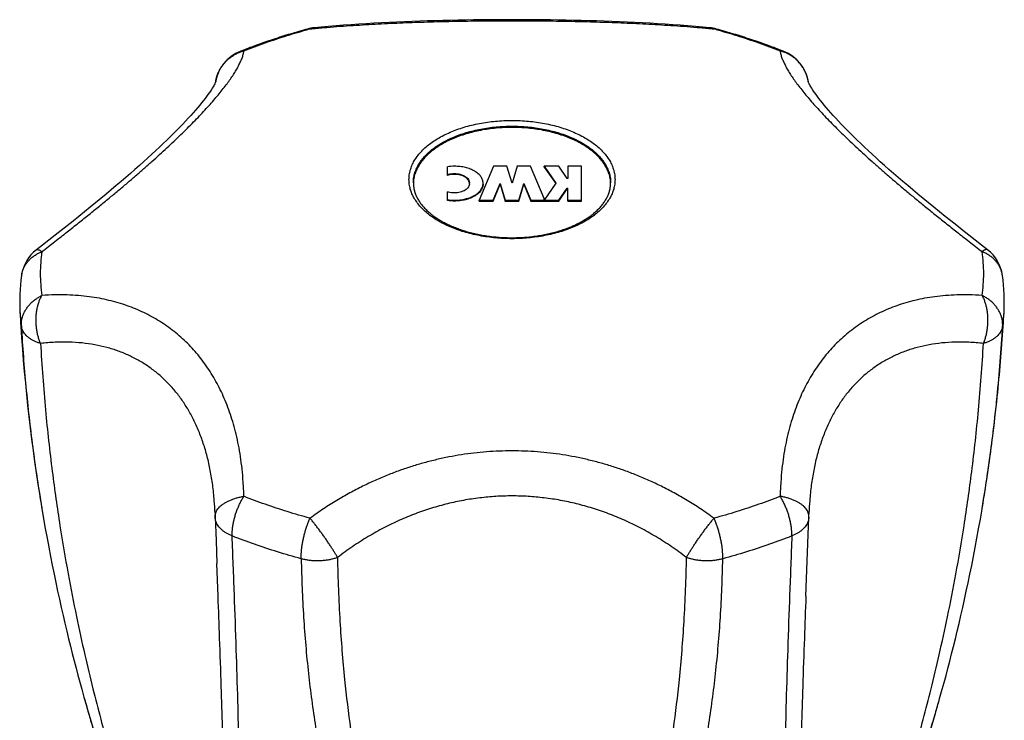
# Model space of a CAD drawing. Header units: millimetres. Extents: x 95 to 1084, y -153 to 904.
# Tile 24 of 27: x 293 to 343, y 573 to 609. Entities that reach past the tile are written whole.
import ezdxf

# ---------------------------------------------------------------- set-up
doc = ezdxf.new("R2010")
doc.units = ezdxf.units.MM
doc.header["$LTSCALE"] = 30.734
doc.layers.get('0').update_dxf_attribs({"linetype": 'CONTINUOUS'})

msp = doc.modelspace()

# ---------------------------------------------------------------- linework, layer by layer
at = {"color": 7, "linetype": 'CONTINUOUS'}
for p, q in [((333.429, 605.505), (333.429, 605.505)), ((317.451, 601.334), (316.735, 599.613)), ((318.137, 601.334), (317.451, 601.334)), ((318.394, 600.473), (318.137, 601.334)), ((318.651, 601.334), (318.394, 600.473)), ((319.337, 601.334), (318.651, 601.334)), ((320.017, 599.699), (319.337, 601.334)), ((320.761, 601.334), (320.022, 601.334)), ((320.022, 601.334), (320.622, 600.473)), ((320.022, 601.293), (320.022, 601.334)), ((321.189, 600.719), (320.761, 601.334)), ((321.908, 601.334), (321.222, 601.334)), ((321.222, 601.334), (321.222, 600.719)), ((321.908, 599.572), (321.908, 601.334)), ((315.13, 600.873), (315.13, 601.31)), ((320.022, 601.293), (320.608, 600.453)), ((317.44, 599.613), (317.796, 600.468)), ((317.44, 599.572), (317.796, 600.427)), ((317.796, 600.468), (318.051, 599.613)), ((317.796, 600.427), (317.796, 600.468)), ((317.796, 600.427), (318.051, 599.572)), ((318.737, 599.613), (318.992, 600.468)), ((318.737, 599.572), (318.992, 600.427)), ((318.992, 600.468), (319.348, 599.613)), ((318.992, 600.427), (318.992, 600.468)), ((318.992, 600.427), (319.348, 599.572)), ((320.622, 600.473), (320.022, 599.613)), ((321.222, 600.719), (321.189, 600.719)), ((315.13, 599.596), (315.13, 600.033)), ((320.761, 599.613), (321.189, 600.228)), ((320.761, 599.572), (321.189, 600.187)), ((321.189, 600.228), (321.222, 600.228)), ((321.189, 600.187), (321.189, 600.228)), ((321.189, 600.187), (321.222, 600.187)), ((321.222, 599.572), (321.222, 600.228)), ((316.735, 599.613), (317.44, 599.613)), ((316.735, 599.572), (316.735, 599.613)), ((316.735, 599.572), (317.44, 599.572)), ((317.44, 599.572), (317.44, 599.613)), ((318.051, 599.613), (318.737, 599.613)), ((318.051, 599.572), (318.051, 599.613)), ((318.051, 599.572), (318.737, 599.572)), ((318.737, 599.572), (318.737, 599.613)), ((319.348, 599.613), (320.017, 599.613)), ((319.348, 599.572), (319.348, 599.613)), ((319.348, 599.572), (320.017, 599.572)), ((320.017, 599.572), (320.017, 599.699)), ((320.022, 599.613), (320.761, 599.613)), ((320.022, 599.572), (320.022, 599.613)), ((320.022, 599.572), (320.761, 599.572)), ((320.761, 599.572), (320.761, 599.613)), ((321.222, 599.613), (321.908, 599.613)), ((321.222, 599.572), (321.908, 599.572)), ((342.39, 585.044), (342.408, 585.16)), ((294.549, 584.105), (294.657, 583.468)), ((294.549, 584.105), (294.558, 584.048)), ((294.558, 584.048), (294.559, 584.044)), ((342.215, 583.958), (342.238, 584.097)), ((342.229, 584.045), (342.238, 584.097)), ((333.288, 579.552), (333.439, 583.554)), ((333.446, 583.774), (333.444, 583.725)), ((303.5, 579.551), (303.437, 581.211)), ((333.288, 579.553), (333.288, 579.55)), ((340.067, 574.37), (340.199, 574.843)), ((340.098, 574.48), (340.099, 574.482))]:
    msp.add_line(p, q, dxfattribs=at)
at = {"color": 9, "linetype": 'CONTINUOUS'}
for p, q in [((342.867, 588.599), (342.872, 588.637)), ((342.681, 587.078), (342.685, 587.107)), ((342.471, 585.578), (342.478, 585.622)), ((294.528, 584.23), (294.549, 584.105)), ((342.229, 584.045), (342.234, 584.074))]:
    msp.add_line(p, q, dxfattribs=at)
at = {"color": 7, "linetype": 'CONTINUOUS'}
for points in [[(328.417, 608.346), (328.065, 608.379), (327.686, 608.413), (327.305, 608.444), (326.924, 608.474), (326.542, 608.502), (326.159, 608.528), (325.775, 608.552), (325.39, 608.574), (325.005, 608.595), (324.619, 608.615), (324.233, 608.633), (323.846, 608.65), (323.459, 608.665), (323.071, 608.679), (322.682, 608.692), (322.294, 608.703), (321.905, 608.713), (321.515, 608.723), (321.125, 608.731), (320.736, 608.738), (320.345, 608.743), (319.955, 608.748), (319.565, 608.752), (319.174, 608.754), (318.783, 608.756), (318.393, 608.756), (318.002, 608.756), (317.612, 608.754), (317.221, 608.752), (316.831, 608.748), (316.44, 608.743), (316.05, 608.738), (315.66, 608.731), (315.27, 608.723), (314.881, 608.713), (314.492, 608.703), (314.103, 608.692), (313.715, 608.679), (313.327, 608.665), (312.939, 608.649), (312.553, 608.633), (312.166, 608.615), (311.78, 608.595), (311.395, 608.574), (311.011, 608.552), (310.627, 608.527), (310.244, 608.502), (309.862, 608.474), (309.48, 608.444), (309.1, 608.413), (308.72, 608.379), (308.371, 608.346)], [(303.381, 605.622), (303.381, 605.623), (303.381, 605.625), (303.38, 605.62), (303.376, 605.61), (303.369, 605.593), (303.358, 605.57), (303.344, 605.54), (303.326, 605.504), (303.303, 605.461), (303.276, 605.411), (303.242, 605.354), (303.203, 605.29), (303.158, 605.219), (303.107, 605.141), (303.049, 605.057), (302.986, 604.967), (302.915, 604.871), (302.838, 604.769), (302.755, 604.662), (302.665, 604.549), (302.568, 604.43), (302.465, 604.307), (302.355, 604.179), (302.238, 604.046), (302.115, 603.908), (301.985, 603.766), (301.848, 603.619), (301.706, 603.468), (301.557, 603.314), (301.401, 603.155), (301.24, 602.993), (301.072, 602.826), (300.898, 602.657), (300.718, 602.483), (300.532, 602.306), (300.339, 602.126), (300.141, 601.942), (299.936, 601.755), (299.725, 601.564), (299.509, 601.37), (299.286, 601.173), (299.057, 600.973), (298.822, 600.769), (298.581, 600.562), (298.335, 600.352), (298.082, 600.139), (297.824, 599.923), (297.559, 599.703), (297.289, 599.481), (297.013, 599.256), (296.732, 599.027), (296.444, 598.796), (296.151, 598.561), (295.852, 598.323), (295.547, 598.082), (295.236, 597.838), (294.92, 597.591), (294.598, 597.341), (294.297, 597.108)], [(342.491, 597.108), (342.188, 597.343), (341.866, 597.593), (341.55, 597.84), (341.239, 598.084), (340.934, 598.325), (340.635, 598.563), (340.342, 598.797), (340.054, 599.029), (339.772, 599.257), (339.496, 599.483), (339.226, 599.705), (338.962, 599.924), (338.704, 600.141), (338.451, 600.354), (338.204, 600.564), (337.964, 600.771), (337.729, 600.974), (337.5, 601.175), (337.278, 601.372), (337.061, 601.566), (336.851, 601.756), (336.646, 601.943), (336.448, 602.127), (336.255, 602.307), (336.069, 602.484), (335.889, 602.658), (335.715, 602.828), (335.547, 602.994), (335.385, 603.156), (335.23, 603.315), (335.081, 603.47), (334.938, 603.621), (334.802, 603.767), (334.672, 603.909), (334.549, 604.047), (334.432, 604.18), (334.322, 604.309), (334.219, 604.432), (334.122, 604.55), (334.032, 604.663), (333.949, 604.77), (333.872, 604.872), (333.802, 604.968), (333.738, 605.058), (333.68, 605.142), (333.629, 605.22), (333.584, 605.291), (333.545, 605.355), (333.512, 605.412), (333.484, 605.461), (333.461, 605.504), (333.443, 605.541), (333.429, 605.57), (333.419, 605.593), (333.412, 605.61), (333.408, 605.621), (333.408, 605.622)], [(340.199, 574.843), (340.295, 575.191), (340.39, 575.545), (340.485, 575.904), (340.58, 576.268), (340.674, 576.638), (340.769, 577.013), (340.863, 577.394), (340.956, 577.781), (341.05, 578.173), (341.143, 578.572), (341.235, 578.978), (341.327, 579.39), (341.419, 579.81), (341.51, 580.237), (341.601, 580.672), (341.691, 581.115), (341.78, 581.566), (341.869, 582.026), (341.957, 582.495), (342.044, 582.973), (342.13, 583.461), (342.215, 583.958)], [(294.657, 583.468), (294.742, 582.981), (294.829, 582.503), (294.917, 582.035), (295.006, 581.575), (295.095, 581.124), (295.185, 580.682), (295.276, 580.247), (295.367, 579.821), (295.458, 579.401), (295.55, 578.989), (295.643, 578.584), (295.735, 578.185), (295.829, 577.793), (295.922, 577.406), (296.016, 577.026), (296.11, 576.651), (296.205, 576.281), (296.3, 575.918), (296.394, 575.559), (296.49, 575.205), (296.585, 574.857), (296.698, 574.452)], [(303.342, 583.774), (303.344, 583.724), (303.347, 583.639), (303.348, 583.58)], [(303.349, 583.554), (303.393, 582.379), (303.437, 581.211)], [(333.44, 583.58), (333.441, 583.641), (333.444, 583.725)]]:
    msp.add_lwpolyline(points, dxfattribs=at)
for centre, radius, start, end in [((308.565, 606.356), 2, 95.5763, 105.2078), ((328.223, 606.356), 2, 74.7922, 84.4237), ((305.348, 605.29), 2, 111.6191, 171.0154), ((315.62, 579.369), 29.882, 111.2519, 111.6188), ((321.168, 579.369), 29.882, 68.3812, 68.7481), ((331.44, 605.29), 2, 8.9845, 68.3809), ((315.04, 600.432), 1.646, 177.7595, 178.9672), ((315.932, 600.474), 0.312, 352.508, 359.9638), ((321.748, 600.432), 1.646, 1.0329, 2.2405), ((295.519, 595.525), 2, 127.6497, 171.9424), ((341.269, 595.525), 2, 8.0576, 52.3503), ((303.014, 594.46), 9.571, 171.918, 183.254), ((333.76, 594.459), 9.585, 356.7543, 8.0737), ((385.313, 599.143), 92.002, 183.25641, 183.68931), ((251.476, 599.143), 92.002, 356.31067, 356.74359), ((384.973, 599.114), 91.662, 183.6849, 189.42411), ((251.594, 599.134), 91.883, 354.08001, 356.31122), ((251.805, 599.112), 91.671, 352.7589, 354.07998), ((251.916, 599.098), 91.56, 352.25942, 352.75884), ((252.059, 599.078), 91.415, 351.24218, 352.01399), ((251.974, 599.09), 91.501, 352.01391, 352.25939), ((252.196, 599.057), 91.276, 350.56645, 351.16891), ((305.348, 583.629), 2, 181.4103, 182.1555), ((331.44, 583.629), 2, 357.8446, 358.5897)]:
    msp.add_arc(centre, radius, start, end, dxfattribs=at)
at = {"color": 9, "linetype": 'CONTINUOUS'}
for centre, radius, start, end in [((308.106, 608.044), 0.25, 103.8193, 105.1868), ((317.117, 575.322), 34.164, 105.2073, 105.3952), ((319.671, 575.322), 34.164, 74.6049, 74.7927), ((328.682, 608.044), 0.25, 74.8142, 76.1802), ((305.331, 605.243), 2.007, 110.7312, 111.0098), ((305.34, 605.221), 2.031, 105.2889, 110.7214), ((331.448, 605.221), 2.031, 69.2786, 74.7111), ((331.457, 605.243), 2.007, 68.9902, 69.2689), ((305.272, 605.298), 1.924, 170.2609, 170.8642), ((331.516, 605.298), 1.924, 9.1358, 9.7291), ((302.408, 595.896), 7.921, 171.9293, 179.9844), ((334.398, 595.897), 7.903, 0.0066, 8.0797), ((302.39, 595.899), 7.903, 180.0066, 188.0797), ((334.38, 595.901), 7.921, 351.9293, 359.9844), ((301.734, 594.388), 8.289, 183.2617, 188.0708), ((335.054, 594.388), 8.289, 351.929, 356.7383), ((260.766, 597.914), 82.628, 354.26566, 356.74644), ((258.79, 598.11), 84.613, 353.5721, 354.26752), ((257.409, 598.267), 86.004, 352.5446, 353.54542), ((255.947, 598.458), 87.477, 351.56278, 352.52572), ((254.429, 598.685), 89.013, 350.55244, 351.53255), ((379.762, 597.793), 86.282, 195.69506, 195.99986), ((257.172, 597.751), 86.13, 343.97262, 344.24846)]:
    msp.add_arc(centre, radius, start, end, dxfattribs=at)
for points, knots in [([(308.156, 608.29), (308.385, 608.312), (308.84, 608.354), (309.514, 608.409), (310.173, 608.457), (310.819, 608.498), (311.454, 608.535), (312.082, 608.567), (312.705, 608.595), (313.326, 608.619), (313.948, 608.64), (314.572, 608.658), (315.2, 608.674), (315.831, 608.686), (316.467, 608.696), (317.107, 608.703), (317.75, 608.707), (318.394, 608.708), (319.038, 608.707), (319.681, 608.703), (320.321, 608.696), (320.957, 608.686), (321.588, 608.674), (322.216, 608.658), (322.84, 608.64), (323.462, 608.619), (324.083, 608.595), (324.706, 608.567), (325.334, 608.535), (325.969, 608.498), (326.615, 608.457), (327.274, 608.409), (327.948, 608.354), (328.403, 608.312), (328.632, 608.29)], [0, 0, 0, 0, 0.0338, 0.066772, 0.098968, 0.130487, 0.16147, 0.192071, 0.222439, 0.252736, 0.283062, 0.313498, 0.344109, 0.374919, 0.405952, 0.437178, 0.468548, 0.5, 0.531452, 0.562821, 0.594048, 0.625081, 0.655891, 0.686502, 0.716938, 0.747264, 0.77756, 0.807928, 0.83853, 0.869513, 0.901031, 0.933228, 0.9662, 1, 1, 1, 1]), ([(308.371, 608.346), (308.337, 608.342), (308.264, 608.33), (308.193, 608.306), (308.156, 608.29)], [0, 0, 0, 0, 0.452872, 1, 1, 1, 1]), ([(328.417, 608.346), (328.451, 608.342), (328.524, 608.33), (328.595, 608.306), (328.632, 608.29)], [0, 0, 0, 0, 0.452871, 1, 1, 1, 1]), ([(304.804, 607.18), (305.162, 607.322), (305.891, 607.594), (306.973, 607.952), (307.698, 608.164), (308.047, 608.26)], [0, 0, 0, 0, 0.337676, 0.682103, 1, 1, 1, 1]), ([(308.046, 608.287), (308.058, 608.289), (308.094, 608.296), (308.131, 608.294), (308.156, 608.29)], [0, 0, 0, 0, 0.323067, 1, 1, 1, 1]), ([(328.742, 608.287), (328.73, 608.289), (328.694, 608.296), (328.657, 608.294), (328.632, 608.29)], [0, 0, 0, 0, 0.32308, 1, 1, 1, 1]), ([(328.741, 608.26), (329.09, 608.164), (329.815, 607.952), (330.897, 607.594), (331.626, 607.322), (331.984, 607.18)], [0, 0, 0, 0, 0.317897, 0.662324, 1, 1, 1, 1]), ([(294.565, 597.008), (294.787, 597.179), (295.215, 597.511), (295.835, 597.996), (296.414, 598.454), (296.958, 598.89), (297.474, 599.307), (297.964, 599.709), (298.433, 600.098), (298.883, 600.478), (299.317, 600.848), (299.735, 601.211), (300.138, 601.568), (300.528, 601.918), (300.903, 602.263), (301.265, 602.601), (301.611, 602.932), (301.941, 603.256), (302.255, 603.571), (302.551, 603.878), (302.829, 604.174), (303.089, 604.461), (303.331, 604.738), (303.554, 605.004), (303.76, 605.26), (303.949, 605.507), (304.12, 605.745), (304.274, 605.974), (304.412, 606.195), (304.531, 606.407), (304.632, 606.612), (304.714, 606.808), (304.773, 606.996), (304.797, 607.12), (304.804, 607.18)], [0, 0, 0, 0, 0.057624, 0.111344, 0.16177, 0.209436, 0.254781, 0.298164, 0.33988, 0.380168, 0.419208, 0.457139, 0.49404, 0.529968, 0.564912, 0.598852, 0.631724, 0.663452, 0.693965, 0.723196, 0.751088, 0.777625, 0.802799, 0.82663, 0.849161, 0.870433, 0.890502, 0.909414, 0.927214, 0.943928, 0.959571, 0.97414, 0.987621, 1, 1, 1, 1]), ([(303.376, 605.623), (303.377, 605.631), (303.39, 605.704), (303.423, 605.841), (303.489, 606.03), (303.574, 606.21), (303.678, 606.382), (303.798, 606.542), (303.935, 606.689), (304.086, 606.821), (304.25, 606.938), (304.426, 607.038), (304.549, 607.093), (304.612, 607.117)], [0, 0, 0, 0, 0.01171, 0.109851, 0.208123, 0.306531, 0.405061, 0.503737, 0.602597, 0.701659, 0.800922, 0.900375, 1, 1, 1, 1]), ([(304.611, 607.149), (304.612, 607.149), (304.642, 607.161), (304.706, 607.178), (304.771, 607.181), (304.804, 607.18)], [0, 0, 0, 0, 0.014924, 0.498579, 1, 1, 1, 1]), ([(332.177, 607.149), (332.176, 607.149), (332.146, 607.161), (332.082, 607.178), (332.017, 607.181), (331.984, 607.18)], [0, 0, 0, 0, 0.014944, 0.498591, 1, 1, 1, 1]), ([(331.984, 607.18), (331.991, 607.12), (332.015, 606.996), (332.074, 606.809), (332.156, 606.612), (332.257, 606.408), (332.376, 606.195), (332.513, 605.974), (332.668, 605.745), (332.839, 605.508), (333.028, 605.261), (333.233, 605.004), (333.457, 604.738), (333.699, 604.461), (333.959, 604.175), (334.237, 603.878), (334.533, 603.571), (334.847, 603.256), (335.177, 602.932), (335.523, 602.601), (335.885, 602.262), (336.26, 601.918), (336.65, 601.568), (337.054, 601.211), (337.472, 600.848), (337.905, 600.477), (338.355, 600.098), (338.824, 599.709), (339.315, 599.307), (339.83, 598.889), (340.375, 598.454), (340.954, 597.996), (341.573, 597.511), (342.001, 597.179), (342.223, 597.008)], [0, 0, 0, 0, 0.012375, 0.025854, 0.04042, 0.05606, 0.072771, 0.090569, 0.10948, 0.129548, 0.150819, 0.173348, 0.197182, 0.222354, 0.248894, 0.27679, 0.306022, 0.336542, 0.368276, 0.401153, 0.4351, 0.47005, 0.505982, 0.54289, 0.580822, 0.619867, 0.660155, 0.701873, 0.745254, 0.790596, 0.838258, 0.888676, 0.942387, 1, 1, 1, 1]), ([(333.412, 605.623), (333.411, 605.631), (333.398, 605.704), (333.365, 605.841), (333.299, 606.03), (333.214, 606.21), (333.11, 606.382), (332.99, 606.542), (332.853, 606.689), (332.702, 606.821), (332.538, 606.938), (332.362, 607.038), (332.239, 607.093), (332.176, 607.117)], [0, 0, 0, 0, 0.011873, 0.109999, 0.208254, 0.306646, 0.405159, 0.503819, 0.602663, 0.701708, 0.800955, 0.900391, 1, 1, 1, 1]), ([(313.173, 600.66), (313.173, 600.74), (313.185, 600.902), (313.236, 601.143), (313.321, 601.381), (313.439, 601.614), (313.589, 601.84), (313.771, 602.058), (313.982, 602.267), (314.221, 602.465), (314.488, 602.651), (314.779, 602.825), (315.094, 602.985), (315.431, 603.129), (315.786, 603.258), (316.158, 603.369), (316.544, 603.464), (316.943, 603.54), (317.351, 603.597), (317.765, 603.636), (318.184, 603.655), (318.604, 603.655), (319.023, 603.636), (319.437, 603.597), (319.845, 603.54), (320.243, 603.464), (320.63, 603.369), (321.002, 603.258), (321.357, 603.129), (321.694, 602.985), (322.008, 602.825), (322.3, 602.651), (322.567, 602.465), (322.806, 602.267), (323.017, 602.058), (323.199, 601.84), (323.349, 601.614), (323.467, 601.381), (323.552, 601.144), (323.603, 600.903), (323.615, 600.74), (323.615, 600.66)], [0, 0, 0, 0, 0.018383, 0.037006, 0.056094, 0.075844, 0.096417, 0.117938, 0.140492, 0.164126, 0.188858, 0.214676, 0.241543, 0.269399, 0.298169, 0.327759, 0.358064, 0.388968, 0.420346, 0.452068, 0.483998, 0.515997, 0.547927, 0.579649, 0.611027, 0.641931, 0.672236, 0.701826, 0.730596, 0.758453, 0.78532, 0.811138, 0.83587, 0.859505, 0.882058, 0.903579, 0.924153, 0.943904, 0.962992, 0.981616, 1, 1, 1, 1]), ([(313.394, 600.497), (313.394, 600.574), (313.405, 600.729), (313.454, 600.96), (313.536, 601.188), (313.649, 601.41), (313.793, 601.627), (313.966, 601.836), (314.169, 602.036), (314.398, 602.226), (314.653, 602.404), (314.932, 602.57), (315.234, 602.723), (315.556, 602.862), (315.896, 602.985), (316.253, 603.092), (316.623, 603.182), (317.004, 603.255), (317.395, 603.31), (317.792, 603.347), (318.193, 603.365), (318.595, 603.365), (318.996, 603.347), (319.393, 603.31), (319.784, 603.255), (320.165, 603.182), (320.535, 603.092), (320.892, 602.985), (321.232, 602.862), (321.554, 602.723), (321.856, 602.57), (322.135, 602.404), (322.39, 602.226), (322.619, 602.036), (322.822, 601.836), (322.995, 601.627), (323.139, 601.41), (323.252, 601.188), (323.334, 600.96), (323.383, 600.729), (323.394, 600.574), (323.394, 600.497)], [0, 0, 0, 0, 0.018384, 0.037008, 0.056096, 0.075846, 0.09642, 0.11794, 0.140493, 0.164128, 0.18886, 0.214678, 0.241545, 0.269401, 0.298171, 0.32776, 0.358065, 0.388969, 0.420347, 0.452069, 0.483999, 0.515998, 0.547927, 0.579649, 0.611028, 0.641931, 0.672236, 0.701826, 0.730596, 0.758452, 0.785319, 0.811137, 0.83587, 0.859504, 0.882057, 0.903578, 0.924152, 0.943902, 0.962991, 0.981615, 1, 1, 1, 1]), ([(323.615, 600.66), (323.615, 600.579), (323.603, 600.417), (323.552, 600.176), (323.467, 599.938), (323.349, 599.706), (323.199, 599.48), (323.017, 599.262), (322.806, 599.053), (322.567, 598.854), (322.3, 598.668), (322.009, 598.494), (321.694, 598.335), (321.357, 598.19), (321.002, 598.062), (320.63, 597.95), (320.244, 597.856), (319.845, 597.78), (319.437, 597.722), (319.023, 597.684), (318.604, 597.664), (318.184, 597.664), (317.765, 597.684), (317.351, 597.722), (316.943, 597.78), (316.545, 597.856), (316.158, 597.95), (315.786, 598.062), (315.431, 598.19), (315.094, 598.335), (314.78, 598.494), (314.488, 598.668), (314.221, 598.854), (313.982, 599.053), (313.771, 599.261), (313.589, 599.48), (313.439, 599.706), (313.321, 599.938), (313.236, 600.176), (313.185, 600.417), (313.173, 600.579), (313.173, 600.66)], [0, 0, 0, 0, 0.018383, 0.037006, 0.056094, 0.075844, 0.096417, 0.117938, 0.140492, 0.164126, 0.188858, 0.214676, 0.241543, 0.269399, 0.298169, 0.327759, 0.358064, 0.388968, 0.420346, 0.452068, 0.483998, 0.515997, 0.547927, 0.579649, 0.611027, 0.641931, 0.672236, 0.701826, 0.730596, 0.758453, 0.78532, 0.811138, 0.83587, 0.859505, 0.882058, 0.903579, 0.924153, 0.943904, 0.962992, 0.981616, 1, 1, 1, 1]), ([(293.538, 595.805), (293.542, 595.828), (293.554, 595.905), (293.588, 596.035), (293.65, 596.191), (293.732, 596.341), (293.832, 596.482), (293.949, 596.613), (294.082, 596.732), (294.231, 596.839), (294.392, 596.933), (294.507, 596.985), (294.565, 597.008)], [0, 0, 0, 0, 0.04104, 0.141452, 0.242621, 0.34497, 0.44889, 0.554699, 0.662628, 0.772829, 0.885323, 1, 1, 1, 1]), ([(294.297, 597.108), (294.305, 597.115), (294.329, 597.123), (294.374, 597.117), (294.429, 597.095), (294.494, 597.058), (294.541, 597.027), (294.565, 597.008)], [0, 0, 0, 0, 0.101209, 0.244958, 0.439527, 0.69087, 1, 1, 1, 1]), ([(342.491, 597.108), (342.483, 597.115), (342.458, 597.123), (342.414, 597.117), (342.359, 597.095), (342.294, 597.058), (342.247, 597.027), (342.223, 597.008)], [0, 0, 0, 0, 0.101208, 0.244956, 0.439527, 0.690869, 1, 1, 1, 1]), ([(343.25, 595.805), (343.246, 595.828), (343.234, 595.905), (343.2, 596.035), (343.138, 596.191), (343.056, 596.341), (342.956, 596.482), (342.839, 596.613), (342.706, 596.732), (342.557, 596.839), (342.396, 596.933), (342.281, 596.985), (342.223, 597.008)], [0, 0, 0, 0, 0.041041, 0.141454, 0.242623, 0.344972, 0.448891, 0.5547, 0.662628, 0.77283, 0.885324, 1, 1, 1, 1]), ([(304.804, 584.617), (304.798, 584.858), (304.777, 585.323), (304.719, 585.995), (304.638, 586.618), (304.538, 587.201), (304.419, 587.751), (304.282, 588.27), (304.128, 588.765), (303.956, 589.237), (303.768, 589.689), (303.562, 590.123), (303.339, 590.54), (303.097, 590.94), (302.837, 591.323), (302.558, 591.69), (302.262, 592.038), (301.948, 592.368), (301.617, 592.679), (301.271, 592.969), (300.909, 593.239), (300.533, 593.488), (300.142, 593.716), (299.738, 593.923), (299.319, 594.109), (298.886, 594.275), (298.435, 594.421), (297.965, 594.546), (297.474, 594.65), (296.958, 594.732), (296.413, 594.791), (295.834, 594.823), (295.214, 594.825), (294.787, 594.805), (294.565, 594.788)], [0, 0, 0, 0, 0.043971, 0.084656, 0.122636, 0.158404, 0.192374, 0.224884, 0.256215, 0.286612, 0.31627, 0.345358, 0.374014, 0.402337, 0.43042, 0.458309, 0.486049, 0.513666, 0.541172, 0.56859, 0.595949, 0.623285, 0.650668, 0.678177, 0.705925, 0.73405, 0.762712, 0.792107, 0.82246, 0.854043, 0.88717, 0.922219, 0.959651, 1, 1, 1, 1]), ([(342.223, 594.788), (342.001, 594.805), (341.574, 594.825), (340.954, 594.823), (340.375, 594.791), (339.829, 594.732), (339.313, 594.65), (338.822, 594.546), (338.353, 594.421), (337.902, 594.275), (337.468, 594.109), (337.05, 593.923), (336.645, 593.716), (336.255, 593.488), (335.879, 593.239), (335.517, 592.969), (335.171, 592.679), (334.84, 592.368), (334.526, 592.038), (334.23, 591.69), (333.951, 591.324), (333.691, 590.94), (333.45, 590.54), (333.226, 590.123), (333.02, 589.689), (332.832, 589.237), (332.661, 588.765), (332.506, 588.271), (332.37, 587.751), (332.25, 587.202), (332.15, 586.619), (332.069, 585.995), (332.011, 585.323), (331.99, 584.858), (331.984, 584.617)], [0, 0, 0, 0, 0.040356, 0.077795, 0.112849, 0.14598, 0.177564, 0.207919, 0.237313, 0.265976, 0.294097, 0.321844, 0.349349, 0.376729, 0.40406, 0.431414, 0.458828, 0.486329, 0.513939, 0.541677, 0.569562, 0.597641, 0.625964, 0.654615, 0.683704, 0.71336, 0.743757, 0.775088, 0.807599, 0.841569, 0.877342, 0.915325, 0.956017, 1, 1, 1, 1]), ([(293.527, 593.225), (293.524, 593.28), (293.525, 593.392), (293.546, 593.559), (293.588, 593.725), (293.651, 593.887), (293.732, 594.044), (293.832, 594.194), (293.949, 594.335), (294.082, 594.467), (294.231, 594.588), (294.392, 594.696), (294.507, 594.759), (294.565, 594.788)], [0, 0, 0, 0, 0.083789, 0.168294, 0.253916, 0.340969, 0.429664, 0.52016, 0.612541, 0.706815, 0.802932, 0.900742, 1, 1, 1, 1]), ([(294.503, 592.357), (294.478, 592.415), (294.432, 592.536), (294.375, 592.722), (294.33, 592.916), (294.297, 593.114), (294.277, 593.316), (294.269, 593.518), (294.275, 593.719), (294.292, 593.917), (294.323, 594.109), (294.365, 594.294), (294.42, 594.47), (294.486, 594.635), (294.538, 594.739), (294.565, 594.788)], [0, 0, 0, 0, 0.075931, 0.153756, 0.233075, 0.31342, 0.39427, 0.475074, 0.555324, 0.634535, 0.712242, 0.788002, 0.861421, 0.93217, 1, 1, 1, 1]), ([(342.285, 592.357), (342.31, 592.415), (342.356, 592.536), (342.413, 592.722), (342.458, 592.916), (342.491, 593.114), (342.511, 593.316), (342.519, 593.518), (342.513, 593.719), (342.496, 593.917), (342.465, 594.109), (342.423, 594.294), (342.368, 594.47), (342.302, 594.635), (342.25, 594.739), (342.223, 594.788)], [0, 0, 0, 0, 0.075931, 0.153756, 0.233075, 0.31342, 0.39427, 0.475074, 0.555324, 0.634535, 0.712242, 0.788001, 0.861421, 0.93217, 1, 1, 1, 1]), ([(343.261, 593.225), (343.264, 593.28), (343.263, 593.392), (343.242, 593.559), (343.2, 593.725), (343.137, 593.887), (343.056, 594.044), (342.956, 594.194), (342.839, 594.335), (342.706, 594.467), (342.557, 594.588), (342.396, 594.696), (342.281, 594.759), (342.223, 594.788)], [0, 0, 0, 0, 0.08379, 0.168294, 0.253916, 0.34097, 0.429665, 0.52016, 0.612542, 0.706815, 0.802932, 0.900742, 1, 1, 1, 1]), ([(294.503, 592.357), (294.449, 592.373), (294.344, 592.409), (294.195, 592.473), (294.059, 592.545), (293.935, 592.624), (293.825, 592.711), (293.731, 592.804), (293.653, 592.903), (293.593, 593.007), (293.549, 593.114), (293.533, 593.188), (293.527, 593.225)], [0, 0, 0, 0, 0.122759, 0.24057, 0.353067, 0.460035, 0.561441, 0.657458, 0.748492, 0.835216, 0.918576, 1, 1, 1, 1]), ([(293.527, 593.224), (293.585, 592.198), (293.741, 590.152), (294.08, 587.152), (294.371, 585.183), (294.528, 584.23)], [0, 0, 0, 0, 0.340543, 0.679879, 1, 1, 1, 1]), ([(343.261, 593.225), (343.255, 593.188), (343.239, 593.114), (343.195, 593.007), (343.135, 592.903), (343.057, 592.804), (342.963, 592.711), (342.853, 592.624), (342.729, 592.545), (342.593, 592.473), (342.444, 592.409), (342.339, 592.373), (342.285, 592.357)], [0, 0, 0, 0, 0.081427, 0.164785, 0.251508, 0.342542, 0.43856, 0.539965, 0.646933, 0.75943, 0.877241, 1, 1, 1, 1]), ([(303.342, 583.774), (303.334, 583.983), (303.308, 584.455), (303.233, 585.176), (303.112, 585.922), (302.954, 586.627), (302.759, 587.291), (302.529, 587.914), (302.265, 588.498), (301.967, 589.043), (301.636, 589.548), (301.273, 590.015), (300.878, 590.443), (300.452, 590.831), (299.995, 591.18), (299.506, 591.489), (298.987, 591.756), (298.437, 591.982), (297.856, 592.164), (297.244, 592.302), (296.601, 592.392), (295.928, 592.434), (295.224, 592.426), (294.746, 592.386), (294.503, 592.357)], [0, 0, 0, 0, 0.044213, 0.100107, 0.153381, 0.204267, 0.252996, 0.299806, 0.344938, 0.388639, 0.431163, 0.472768, 0.51372, 0.554292, 0.594759, 0.635401, 0.676501, 0.718337, 0.761183, 0.805314, 0.850997, 0.898498, 0.948079, 1, 1, 1, 1]), ([(294.503, 592.357), (294.564, 591.233), (294.724, 589.066), (295.063, 585.989), (295.456, 583.223), (295.872, 580.775), (296.297, 578.599), (296.72, 576.66), (297.133, 574.93), (297.533, 573.383), (297.916, 572), (298.281, 570.763), (298.626, 569.657), (298.953, 568.67), (299.26, 567.789), (299.548, 567.004), (299.818, 566.308), (300.069, 565.692), (300.304, 565.148), (300.521, 564.672), (300.722, 564.256), (300.907, 563.897), (301.076, 563.588), (301.231, 563.323), (301.373, 563.097), (301.505, 562.902), (301.628, 562.734), (301.745, 562.589), (301.856, 562.463), (301.964, 562.355), (302.069, 562.263), (302.173, 562.186), (302.277, 562.125), (302.383, 562.081), (302.491, 562.056), (302.602, 562.055), (302.717, 562.083), (302.833, 562.148), (302.947, 562.253), (303.059, 562.404), (303.167, 562.608), (303.271, 562.871), (303.37, 563.202), (303.461, 563.609), (303.545, 564.102), (303.619, 564.693), (303.681, 565.394), (303.731, 566.221), (303.766, 567.191), (303.784, 568.326), (303.785, 569.65), (303.765, 571.194), (303.724, 572.996), (303.66, 575.103), (303.583, 577.321), (303.526, 578.844), (303.5, 579.551)], [0, 0, 0, 0, 0.067874, 0.130936, 0.186649, 0.236297, 0.28062, 0.320313, 0.355916, 0.387888, 0.416617, 0.442435, 0.465634, 0.486465, 0.50515, 0.521885, 0.536841, 0.550175, 0.562023, 0.572512, 0.581749, 0.589836, 0.59688, 0.602997, 0.608329, 0.613018, 0.617167, 0.620878, 0.624229, 0.627278, 0.630072, 0.632657, 0.635063, 0.637333, 0.639521, 0.6417, 0.643992, 0.646561, 0.649597, 0.653297, 0.65786, 0.663476, 0.670338, 0.678647, 0.688617, 0.700489, 0.714531, 0.731056, 0.750422, 0.773056, 0.799461, 0.830248, 0.866158, 0.908148, 0.957326, 1, 1, 1, 1]), ([(333.288, 579.55), (333.262, 578.844), (333.205, 577.323), (333.128, 575.107), (333.064, 573.002), (333.023, 571.201), (333.003, 569.659), (333.004, 568.336), (333.022, 567.202), (333.056, 566.232), (333.106, 565.406), (333.168, 564.705), (333.241, 564.114), (333.325, 563.62), (333.416, 563.213), (333.514, 562.881), (333.617, 562.617), (333.725, 562.412), (333.836, 562.259), (333.949, 562.152), (334.065, 562.086), (334.179, 562.056), (334.291, 562.056), (334.399, 562.079), (334.505, 562.123), (334.61, 562.183), (334.714, 562.259), (334.82, 562.351), (334.927, 562.459), (335.039, 562.584), (335.155, 562.729), (335.279, 562.896), (335.411, 563.09), (335.553, 563.317), (335.708, 563.58), (335.877, 563.889), (336.062, 564.247), (336.263, 564.662), (336.48, 565.138), (336.714, 565.681), (336.966, 566.297), (337.236, 566.993), (337.524, 567.777), (337.831, 568.658), (338.158, 569.646), (338.504, 570.751), (338.869, 571.988), (339.252, 573.371), (339.652, 574.918), (340.065, 576.649), (340.488, 578.588), (340.914, 580.765), (341.331, 583.215), (341.724, 585.983), (342.063, 589.063), (342.224, 591.231), (342.285, 592.357)], [0, 0, 0, 0, 0.042613, 0.091758, 0.133712, 0.169592, 0.200353, 0.226736, 0.249353, 0.268708, 0.285224, 0.299264, 0.311137, 0.321114, 0.329433, 0.336308, 0.341941, 0.34652, 0.350239, 0.353286, 0.355862, 0.35816, 0.360344, 0.362531, 0.364805, 0.367214, 0.369793, 0.372587, 0.375633, 0.378979, 0.38269, 0.38684, 0.391515, 0.396842, 0.402947, 0.409965, 0.418034, 0.427263, 0.437745, 0.449587, 0.462915, 0.477868, 0.494599, 0.51328, 0.534108, 0.557305, 0.583124, 0.611855, 0.643833, 0.679447, 0.719157, 0.763504, 0.813184, 0.86895, 0.93205, 1, 1, 1, 1]), ([(342.285, 592.357), (342.042, 592.386), (341.564, 592.426), (340.86, 592.434), (340.187, 592.392), (339.544, 592.302), (338.932, 592.164), (338.351, 591.982), (337.801, 591.756), (337.281, 591.489), (336.793, 591.18), (336.336, 590.831), (335.91, 590.443), (335.515, 590.015), (335.152, 589.548), (334.821, 589.043), (334.523, 588.498), (334.259, 587.914), (334.029, 587.291), (333.834, 586.627), (333.676, 585.922), (333.555, 585.176), (333.48, 584.455), (333.454, 583.983), (333.446, 583.774)], [0, 0, 0, 0, 0.051922, 0.101503, 0.149004, 0.194689, 0.238821, 0.281671, 0.32351, 0.364614, 0.40526, 0.445728, 0.486297, 0.527246, 0.568846, 0.611366, 0.655064, 0.700193, 0.747002, 0.795731, 0.846617, 0.899891, 0.955786, 1, 1, 1, 1]), ([(328.632, 583.507), (328.406, 583.671), (327.958, 583.982), (327.282, 584.408), (326.622, 584.786), (325.975, 585.123), (325.339, 585.422), (324.711, 585.689), (324.088, 585.926), (323.466, 586.136), (322.843, 586.319), (322.219, 586.478), (321.591, 586.613), (320.959, 586.724), (320.322, 586.811), (319.682, 586.873), (319.039, 586.91), (318.394, 586.923), (317.749, 586.91), (317.106, 586.873), (316.466, 586.811), (315.829, 586.724), (315.197, 586.613), (314.569, 586.478), (313.945, 586.319), (313.322, 586.136), (312.7, 585.926), (312.077, 585.689), (311.449, 585.422), (310.813, 585.123), (310.166, 584.786), (309.506, 584.408), (308.83, 583.982), (308.382, 583.671), (308.156, 583.507)], [0, 0, 0, 0, 0.038247, 0.074539, 0.10912, 0.142247, 0.174191, 0.205208, 0.235527, 0.265372, 0.294898, 0.324228, 0.353469, 0.382688, 0.411944, 0.441253, 0.47061, 0.5, 0.52939, 0.558747, 0.588056, 0.617312, 0.64653, 0.675772, 0.705102, 0.734628, 0.764473, 0.794792, 0.825809, 0.857753, 0.89088, 0.92546, 0.961753, 1, 1, 1, 1]), ([(303.348, 583.58), (303.347, 583.611), (303.352, 583.679), (303.377, 583.781), (303.424, 583.885), (303.491, 583.986), (303.577, 584.083), (303.681, 584.176), (303.802, 584.262), (303.939, 584.342), (304.09, 584.415), (304.254, 584.479), (304.429, 584.535), (304.613, 584.582), (304.74, 584.606), (304.804, 584.617)], [0, 0, 0, 0, 0.048694, 0.104739, 0.163495, 0.22605, 0.293146, 0.365202, 0.44239, 0.524679, 0.611846, 0.70351, 0.799167, 0.89822, 1, 1, 1, 1]), ([(304.212, 582.61), (304.21, 582.666), (304.211, 582.78), (304.223, 582.956), (304.247, 583.138), (304.282, 583.326), (304.329, 583.516), (304.385, 583.708), (304.452, 583.899), (304.527, 584.087), (304.612, 584.271), (304.703, 584.448), (304.77, 584.562), (304.804, 584.617)], [0, 0, 0, 0, 0.078738, 0.16184, 0.248809, 0.339035, 0.431809, 0.5264, 0.622057, 0.718009, 0.813504, 0.907763, 1, 1, 1, 1]), ([(308.156, 583.507), (307.77, 583.612), (307.009, 583.833), (305.891, 584.203), (305.162, 584.475), (304.804, 584.617)], [0, 0, 0, 0, 0.339531, 0.673034, 1, 1, 1, 1]), ([(327.24, 581.516), (326.987, 581.71), (326.478, 582.078), (325.692, 582.58), (324.899, 583.023), (324.098, 583.409), (323.292, 583.741), (322.481, 584.019), (321.668, 584.245), (320.851, 584.42), (320.033, 584.544), (319.214, 584.619), (318.394, 584.643), (317.574, 584.619), (316.755, 584.544), (315.936, 584.42), (315.12, 584.245), (314.306, 584.019), (313.496, 583.741), (312.69, 583.409), (311.889, 583.023), (311.096, 582.58), (310.31, 582.078), (309.801, 581.71), (309.548, 581.516)], [0, 0, 0, 0, 0.050022, 0.098732, 0.146257, 0.192733, 0.238297, 0.283086, 0.327233, 0.370872, 0.41413, 0.457134, 0.500009, 0.542884, 0.585885, 0.629141, 0.672778, 0.716923, 0.76171, 0.807272, 0.853746, 0.90127, 0.949979, 1, 1, 1, 1]), ([(331.984, 584.617), (331.626, 584.475), (330.897, 584.203), (329.779, 583.833), (329.018, 583.612), (328.632, 583.507)], [0, 0, 0, 0, 0.326966, 0.660469, 1, 1, 1, 1]), ([(333.44, 583.58), (333.441, 583.611), (333.436, 583.679), (333.411, 583.781), (333.364, 583.885), (333.297, 583.986), (333.211, 584.083), (333.107, 584.176), (332.986, 584.262), (332.849, 584.342), (332.698, 584.415), (332.534, 584.479), (332.359, 584.535), (332.175, 584.582), (332.048, 584.606), (331.984, 584.617)], [0, 0, 0, 0, 0.048695, 0.10474, 0.163496, 0.22605, 0.293147, 0.365202, 0.442391, 0.524679, 0.611846, 0.70351, 0.799167, 0.89822, 1, 1, 1, 1]), ([(332.576, 582.61), (332.578, 582.666), (332.577, 582.78), (332.565, 582.956), (332.541, 583.138), (332.506, 583.326), (332.459, 583.516), (332.403, 583.708), (332.336, 583.899), (332.261, 584.087), (332.176, 584.271), (332.085, 584.448), (332.018, 584.562), (331.984, 584.617)], [0, 0, 0, 0, 0.078738, 0.161839, 0.248808, 0.339034, 0.431808, 0.5264, 0.622056, 0.718009, 0.813504, 0.907763, 1, 1, 1, 1]), ([(304.212, 582.61), (304.16, 582.63), (304.061, 582.674), (303.921, 582.748), (303.793, 582.831), (303.68, 582.921), (303.582, 583.018), (303.5, 583.12), (303.434, 583.228), (303.387, 583.339), (303.358, 583.448), (303.35, 583.52), (303.349, 583.554)], [0, 0, 0, 0, 0.122736, 0.240187, 0.352425, 0.459331, 0.56099, 0.65772, 0.750103, 0.838979, 0.925425, 1, 1, 1, 1]), ([(307.709, 581.452), (307.708, 581.508), (307.709, 581.622), (307.718, 581.799), (307.736, 581.983), (307.763, 582.173), (307.797, 582.367), (307.84, 582.564), (307.89, 582.76), (307.947, 582.954), (308.01, 583.145), (308.079, 583.329), (308.13, 583.449), (308.156, 583.507)], [0, 0, 0, 0, 0.078798, 0.162327, 0.249942, 0.340896, 0.434357, 0.529481, 0.625413, 0.721284, 0.81625, 0.909444, 1, 1, 1, 1]), ([(309.548, 581.516), (309.524, 581.56), (309.473, 581.651), (309.39, 581.791), (309.299, 581.939), (309.201, 582.094), (309.095, 582.253), (308.985, 582.416), (308.87, 582.58), (308.752, 582.744), (308.632, 582.907), (308.511, 583.066), (308.391, 583.219), (308.273, 583.366), (308.195, 583.461), (308.156, 583.507)], [0, 0, 0, 0, 0.061773, 0.128815, 0.200506, 0.276143, 0.35495, 0.436094, 0.518754, 0.602109, 0.68532, 0.76754, 0.847932, 0.925679, 1, 1, 1, 1]), ([(327.24, 581.516), (327.264, 581.56), (327.315, 581.651), (327.398, 581.791), (327.489, 581.939), (327.587, 582.094), (327.693, 582.253), (327.803, 582.416), (327.918, 582.58), (328.036, 582.744), (328.156, 582.907), (328.277, 583.066), (328.397, 583.219), (328.515, 583.366), (328.593, 583.461), (328.632, 583.507)], [0, 0, 0, 0, 0.061773, 0.128815, 0.200506, 0.276143, 0.35495, 0.436094, 0.518754, 0.602109, 0.68532, 0.76754, 0.847932, 0.925679, 1, 1, 1, 1]), ([(329.079, 581.452), (329.08, 581.508), (329.079, 581.622), (329.07, 581.799), (329.052, 581.983), (329.025, 582.173), (328.991, 582.367), (328.948, 582.564), (328.898, 582.76), (328.841, 582.954), (328.778, 583.145), (328.709, 583.329), (328.658, 583.449), (328.632, 583.507)], [0, 0, 0, 0, 0.078799, 0.162328, 0.249942, 0.340896, 0.434357, 0.529482, 0.625413, 0.721284, 0.81625, 0.909444, 1, 1, 1, 1]), ([(333.439, 583.554), (333.438, 583.52), (333.43, 583.448), (333.401, 583.339), (333.354, 583.228), (333.288, 583.12), (333.206, 583.018), (333.108, 582.921), (332.995, 582.831), (332.867, 582.748), (332.727, 582.674), (332.628, 582.63), (332.576, 582.61)], [0, 0, 0, 0, 0.074575, 0.161021, 0.249897, 0.34228, 0.43901, 0.540669, 0.647575, 0.759811, 0.877259, 1, 1, 1, 1]), ([(296.823, 574.011), (296.894, 573.763), (297.111, 573.018), (297.475, 571.834), (297.908, 570.509), (298.315, 569.339), (298.696, 568.306), (299.049, 567.398), (299.376, 566.601), (299.678, 565.904), (299.955, 565.297), (300.21, 564.767), (300.445, 564.304), (300.662, 563.9), (300.864, 563.544), (301.053, 563.231), (301.23, 562.955), (301.397, 562.71), (301.557, 562.493), (301.709, 562.301), (301.856, 562.131), (301.998, 561.981), (302.137, 561.85), (302.274, 561.737), (302.41, 561.641), (302.545, 561.564), (302.68, 561.507), (302.816, 561.471), (302.955, 561.459), (303.096, 561.476), (303.238, 561.527), (303.382, 561.619), (303.525, 561.758), (303.668, 561.952), (303.808, 562.213), (303.945, 562.552), (304.075, 562.982), (304.196, 563.519), (304.307, 564.178), (304.402, 564.979), (304.48, 565.944), (304.537, 567.1), (304.57, 568.479), (304.577, 570.121), (304.554, 572.071), (304.5, 574.348), (304.42, 576.916), (304.322, 579.705), (304.248, 581.626), (304.211, 582.611)], [0, 0, 0, 0, 0.021459, 0.064753, 0.103338, 0.137665, 0.168135, 0.19512, 0.218964, 0.239969, 0.258436, 0.274682, 0.289007, 0.301699, 0.312989, 0.323095, 0.332174, 0.340376, 0.347826, 0.354614, 0.360833, 0.366563, 0.371854, 0.376768, 0.381356, 0.385649, 0.389706, 0.393587, 0.397381, 0.401226, 0.405318, 0.409911, 0.415314, 0.421872, 0.429959, 0.439962, 0.452294, 0.467405, 0.485792, 0.508006, 0.534675, 0.566548, 0.604532, 0.649722, 0.703514, 0.767213, 0.839661, 0.91781, 1, 1, 1, 1]), ([(307.711, 581.452), (307.308, 581.561), (306.513, 581.792), (305.346, 582.178), (304.585, 582.463), (304.211, 582.611)], [0, 0, 0, 0, 0.339582, 0.672992, 1, 1, 1, 1]), ([(332.577, 582.611), (332.203, 582.463), (331.442, 582.178), (330.275, 581.792), (329.48, 581.561), (329.077, 581.452)], [0, 0, 0, 0, 0.327009, 0.660418, 1, 1, 1, 1]), ([(332.577, 582.611), (332.54, 581.626), (332.466, 579.705), (332.368, 576.915), (332.288, 574.347), (332.234, 572.071), (332.211, 570.122), (332.218, 568.481), (332.251, 567.103), (332.308, 565.947), (332.386, 564.982), (332.481, 564.18), (332.591, 563.521), (332.713, 562.984), (332.843, 562.554), (332.98, 562.214), (333.12, 561.953), (333.263, 561.758), (333.406, 561.619), (333.55, 561.528), (333.692, 561.476), (333.833, 561.459), (333.971, 561.471), (334.108, 561.507), (334.243, 561.564), (334.378, 561.641), (334.514, 561.737), (334.651, 561.85), (334.79, 561.981), (334.932, 562.131), (335.079, 562.301), (335.232, 562.493), (335.391, 562.71), (335.558, 562.955), (335.736, 563.232), (335.924, 563.545), (336.126, 563.901), (336.343, 564.306), (336.578, 564.768), (336.834, 565.299), (337.112, 565.908), (337.414, 566.605), (337.741, 567.403), (338.095, 568.312), (338.475, 569.345), (338.882, 570.516), (339.316, 571.84), (339.674, 573.01), (339.887, 573.739), (339.954, 573.971)], [0, 0, 0, 0, 0.082297, 0.160527, 0.233089, 0.296835, 0.350635, 0.395853, 0.433864, 0.465768, 0.492469, 0.514716, 0.533135, 0.548277, 0.560636, 0.570666, 0.578775, 0.585346, 0.590758, 0.595358, 0.599455, 0.603307, 0.607106, 0.610989, 0.615052, 0.619358, 0.623944, 0.628867, 0.63417, 0.639899, 0.646131, 0.652935, 0.660389, 0.668605, 0.677705, 0.687818, 0.699133, 0.711839, 0.726194, 0.742474, 0.760996, 0.782064, 0.805962, 0.833001, 0.863523, 0.897896, 0.936521, 0.97985, 1, 1, 1, 1]), ([(309.548, 581.516), (309.492, 581.496), (309.376, 581.459), (309.198, 581.415), (309.015, 581.381), (308.827, 581.358), (308.637, 581.346), (308.446, 581.345), (308.256, 581.355), (308.069, 581.376), (307.887, 581.407), (307.768, 581.436), (307.709, 581.452)], [0, 0, 0, 0, 0.096, 0.194345, 0.294532, 0.396021, 0.498246, 0.600624, 0.702547, 0.803415, 0.90265, 1, 1, 1, 1]), ([(307.711, 581.452), (307.73, 580.465), (307.808, 578.524), (308.051, 575.684), (308.403, 573.023), (308.842, 570.619), (309.334, 568.517), (309.854, 566.703), (310.388, 565.138), (310.928, 563.786), (311.466, 562.618), (311.997, 561.61), (312.516, 560.744), (313.02, 560.002), (313.505, 559.37), (313.97, 558.834), (314.413, 558.383), (314.833, 558.005), (315.23, 557.691), (315.606, 557.431), (315.963, 557.217), (316.303, 557.041), (316.629, 556.898), (316.942, 556.784), (317.244, 556.695), (317.539, 556.629), (317.828, 556.583), (318.112, 556.556), (318.394, 556.547), (318.676, 556.556), (318.961, 556.583), (319.249, 556.629), (319.544, 556.695), (319.847, 556.784), (320.16, 556.898), (320.485, 557.041), (320.825, 557.217), (321.182, 557.431), (321.558, 557.691), (321.955, 558.005), (322.375, 558.383), (322.818, 558.834), (323.283, 559.37), (323.768, 560.002), (324.272, 560.744), (324.791, 561.611), (325.322, 562.618), (325.86, 563.786), (326.4, 565.139), (326.934, 566.704), (327.454, 568.517), (327.946, 570.619), (328.385, 573.023), (328.737, 575.684), (328.98, 578.524), (329.058, 580.465), (329.077, 581.452)], [0, 0, 0, 0, 0.051002, 0.100404, 0.14733, 0.189719, 0.226668, 0.25892, 0.287213, 0.312135, 0.334161, 0.353673, 0.370981, 0.38635, 0.40001, 0.412169, 0.423006, 0.432677, 0.441343, 0.449169, 0.456295, 0.462852, 0.46894, 0.474654, 0.480064, 0.485246, 0.490258, 0.495156, 0.500002, 0.504847, 0.509746, 0.514758, 0.51994, 0.52535, 0.531064, 0.537153, 0.54371, 0.550837, 0.558663, 0.56733, 0.577, 0.587838, 0.599997, 0.613658, 0.629026, 0.646334, 0.665846, 0.687871, 0.712792, 0.741084, 0.773335, 0.810282, 0.85267, 0.899596, 0.948998, 1, 1, 1, 1]), ([(309.548, 581.516), (309.568, 580.433), (309.647, 578.371), (309.878, 575.472), (310.186, 572.928), (310.54, 570.728), (310.925, 568.814), (311.329, 567.145), (311.744, 565.685), (312.163, 564.406), (312.582, 563.286), (312.997, 562.306), (313.406, 561.448), (313.807, 560.7), (314.199, 560.05), (314.579, 559.486), (314.948, 559.001), (315.304, 558.586), (315.647, 558.234), (315.976, 557.938), (316.289, 557.694), (316.586, 557.495), (316.867, 557.336), (317.131, 557.211), (317.381, 557.115), (317.618, 557.043), (317.847, 556.993), (318.068, 556.96), (318.286, 556.944), (318.502, 556.944), (318.72, 556.96), (318.941, 556.993), (319.17, 557.043), (319.407, 557.115), (319.657, 557.211), (319.921, 557.336), (320.202, 557.495), (320.499, 557.694), (320.812, 557.938), (321.141, 558.234), (321.484, 558.586), (321.84, 559.001), (322.209, 559.486), (322.59, 560.05), (322.981, 560.701), (323.382, 561.449), (323.791, 562.306), (324.207, 563.287), (324.625, 564.406), (325.045, 565.685), (325.459, 567.145), (325.863, 568.815), (326.248, 570.728), (326.602, 572.929), (326.91, 575.472), (327.141, 578.371), (327.22, 580.433), (327.24, 581.516)], [0, 0, 0, 0, 0.058797, 0.111977, 0.157866, 0.197887, 0.23295, 0.263831, 0.29113, 0.315338, 0.33686, 0.356031, 0.373138, 0.388424, 0.402099, 0.414348, 0.425329, 0.435184, 0.444036, 0.451997, 0.459158, 0.465596, 0.471393, 0.476647, 0.481451, 0.485906, 0.490109, 0.494133, 0.498055, 0.501946, 0.505869, 0.509892, 0.514095, 0.518551, 0.523355, 0.528609, 0.534406, 0.540844, 0.548005, 0.555967, 0.56482, 0.574674, 0.585656, 0.597905, 0.611581, 0.626867, 0.643974, 0.663145, 0.684667, 0.708875, 0.736174, 0.767055, 0.802117, 0.842137, 0.888026, 0.941204, 1, 1, 1, 1]), ([(329.079, 581.452), (329.02, 581.436), (328.901, 581.407), (328.719, 581.376), (328.532, 581.355), (328.342, 581.345), (328.151, 581.346), (327.961, 581.358), (327.773, 581.381), (327.59, 581.415), (327.412, 581.459), (327.296, 581.496), (327.24, 581.516)], [0, 0, 0, 0, 0.09735, 0.196585, 0.297453, 0.399377, 0.501754, 0.603979, 0.705468, 0.805655, 0.904, 1, 1, 1, 1])]:
    msp.add_open_spline(points, degree=3, knots=knots, dxfattribs=at)
at = {"color": 7, "linetype": 'CONTINUOUS'}
for points, knots in [([(308.04, 608.285), (307.745, 608.205), (307.159, 608.037), (306.293, 607.764), (305.503, 607.49), (305.005, 607.303), (304.789, 607.219)], [0, 0, 0, 0, 0.268264, 0.533785, 0.796387, 1, 1, 1, 1]), ([(331.999, 607.219), (331.783, 607.303), (331.285, 607.49), (330.495, 607.764), (329.629, 608.037), (329.043, 608.205), (328.748, 608.285)], [0, 0, 0, 0, 0.203615, 0.466227, 0.731751, 1, 1, 1, 1]), ([(323.393, 600.497), (323.391, 600.552), (323.379, 600.686), (323.334, 600.896), (323.252, 601.123), (323.139, 601.346), (322.995, 601.563), (322.822, 601.772), (322.619, 601.972), (322.39, 602.161), (322.135, 602.34), (321.856, 602.506), (321.554, 602.659), (321.232, 602.797), (320.892, 602.92), (320.535, 603.027), (320.165, 603.118), (319.784, 603.191), (319.393, 603.246), (318.996, 603.283), (318.595, 603.301), (318.193, 603.301), (317.792, 603.283), (317.395, 603.246), (317.004, 603.191), (316.623, 603.118), (316.253, 603.027), (315.896, 602.92), (315.556, 602.797), (315.234, 602.659), (314.932, 602.506), (314.653, 602.34), (314.398, 602.161), (314.169, 601.972), (313.966, 601.772), (313.793, 601.563), (313.649, 601.346), (313.536, 601.123), (313.454, 600.896), (313.409, 600.686), (313.397, 600.552), (313.395, 600.497)], [0, 0, 0, 0, 0.013421, 0.032237, 0.051522, 0.071475, 0.092261, 0.114003, 0.136788, 0.160666, 0.185654, 0.211738, 0.238882, 0.267025, 0.296091, 0.325986, 0.356604, 0.387826, 0.419528, 0.451577, 0.483835, 0.516165, 0.548423, 0.580472, 0.612174, 0.643396, 0.674014, 0.703909, 0.732975, 0.761118, 0.788262, 0.814346, 0.839334, 0.863212, 0.885997, 0.907739, 0.928525, 0.948478, 0.967763, 0.986579, 1, 1, 1, 1]), ([(316.93, 600.473), (316.93, 600.502), (316.926, 600.559), (316.904, 600.643), (316.869, 600.725), (316.82, 600.805), (316.759, 600.882), (316.657, 600.981), (316.501, 601.091), (316.279, 601.197), (316.028, 601.275), (315.756, 601.323), (315.454, 601.34), (315.244, 601.326), (315.13, 601.31)], [0, 0, 0, 0, 0.038586, 0.077858, 0.118424, 0.1608, 0.205399, 0.252465, 0.354244, 0.466146, 0.586592, 0.713229, 0.843072, 1, 1, 1, 1]), ([(315.13, 600.914), (315.146, 600.919), (315.209, 600.937), (315.324, 600.959), (315.473, 600.968), (315.623, 600.959), (315.767, 600.931), (315.9, 600.887), (316.018, 600.826), (316.115, 600.752), (316.188, 600.667), (316.234, 600.573), (316.245, 600.506), (316.245, 600.473)], [0, 0, 0, 0, 0.037053, 0.146172, 0.257799, 0.369426, 0.478544, 0.582835, 0.680507, 0.770413, 0.852547, 0.928152, 1, 1, 1, 1]), ([(316.242, 600.473), (316.24, 600.492), (316.228, 600.544), (316.188, 600.626), (316.115, 600.711), (316.018, 600.785), (315.9, 600.846), (315.767, 600.89), (315.623, 600.918), (315.473, 600.927), (315.324, 600.918), (315.209, 600.896), (315.146, 600.878), (315.13, 600.873)], [0, 0, 0, 0, 0.043164, 0.121105, 0.205778, 0.298462, 0.399152, 0.506667, 0.619157, 0.734234, 0.849311, 0.961801, 1, 1, 1, 1]), ([(313.394, 600.497), (313.394, 600.437), (313.401, 600.316), (313.434, 600.137), (313.487, 599.96), (313.56, 599.786), (313.652, 599.617), (313.764, 599.451), (313.893, 599.29), (314.041, 599.134), (314.206, 598.984), (314.388, 598.839), (314.586, 598.7), (314.799, 598.569), (315.028, 598.444), (315.27, 598.328), (315.526, 598.221), (315.793, 598.123), (316.072, 598.034), (316.361, 597.956), (316.658, 597.887), (316.962, 597.83), (317.273, 597.784), (317.588, 597.749), (317.907, 597.726), (318.228, 597.714), (318.55, 597.714), (318.871, 597.725), (319.19, 597.748), (319.505, 597.783), (319.816, 597.829), (320.121, 597.886), (320.419, 597.953), (320.708, 598.032), (320.987, 598.12), (321.255, 598.218), (321.512, 598.326), (321.755, 598.442), (321.984, 598.566), (322.198, 598.697), (322.397, 598.836), (322.58, 598.981), (322.745, 599.132), (322.893, 599.289), (323.023, 599.45), (323.135, 599.616), (323.228, 599.786), (323.301, 599.959), (323.354, 600.136), (323.387, 600.316), (323.394, 600.437), (323.394, 600.497)], [0, 0, 0, 0, 0.014487, 0.02903, 0.043764, 0.058824, 0.074278, 0.090235, 0.106778, 0.123976, 0.141884, 0.160514, 0.179909, 0.200032, 0.220907, 0.242481, 0.264739, 0.287631, 0.311107, 0.335119, 0.359594, 0.384481, 0.409697, 0.435184, 0.46086, 0.486654, 0.51249, 0.53829, 0.563978, 0.589483, 0.614722, 0.639638, 0.664147, 0.688197, 0.711717, 0.734655, 0.756964, 0.77859, 0.79952, 0.819699, 0.839148, 0.857833, 0.875793, 0.89304, 0.909627, 0.925625, 0.941112, 0.956199, 0.970954, 0.985509, 1, 1, 1, 1]), ([(315.13, 599.637), (315.244, 599.621), (315.454, 599.606), (315.756, 599.624), (316.028, 599.672), (316.279, 599.75), (316.501, 599.856), (316.657, 599.966), (316.759, 600.065), (316.82, 600.142), (316.869, 600.222), (316.904, 600.304), (316.926, 600.388), (316.93, 600.445), (316.93, 600.473)], [0, 0, 0, 0, 0.156928, 0.286771, 0.413408, 0.533854, 0.645756, 0.747535, 0.794601, 0.8392, 0.881576, 0.922142, 0.961414, 1, 1, 1, 1]), ([(316.242, 600.433), (316.24, 600.414), (316.228, 600.362), (316.188, 600.28), (316.115, 600.195), (316.018, 600.121), (315.9, 600.06), (315.767, 600.016), (315.623, 599.988), (315.473, 599.979), (315.324, 599.988), (315.209, 600.01), (315.146, 600.028), (315.13, 600.033)], [0, 0, 0, 0, 0.043165, 0.121106, 0.205778, 0.298463, 0.399153, 0.506667, 0.619158, 0.734234, 0.849311, 0.961801, 1, 1, 1, 1]), ([(316.93, 600.433), (316.93, 600.404), (316.926, 600.347), (316.904, 600.263), (316.869, 600.181), (316.82, 600.101), (316.759, 600.024), (316.657, 599.925), (316.501, 599.815), (316.279, 599.709), (316.028, 599.631), (315.756, 599.583), (315.454, 599.566), (315.244, 599.58), (315.13, 599.596)], [0, 0, 0, 0, 0.038586, 0.077858, 0.118424, 0.1608, 0.205399, 0.252465, 0.354244, 0.466146, 0.586592, 0.713229, 0.843072, 1, 1, 1, 1]), ([(296.698, 574.452), (296.752, 574.259), (297.067, 573.153), (297.677, 571.155), (298.587, 568.487), (299.569, 565.88), (300.619, 563.341), (301.73, 560.879), (302.514, 559.277), (302.915, 558.491)], [0, 0, 0, 0, 0.035042, 0.201059, 0.365416, 0.527836, 0.688088, 0.84579, 1, 1, 1, 1]), ([(333.873, 558.491), (334.275, 559.279), (335.056, 560.876), (336.161, 563.324), (337.202, 565.839), (338.179, 568.425), (339.085, 571.077), (339.696, 573.07), (340.012, 574.175), (340.067, 574.37)], [0, 0, 0, 0, 0.155464, 0.312354, 0.47183, 0.633851, 0.798061, 0.964256, 1, 1, 1, 1])]:
    msp.add_open_spline(points, degree=3, knots=knots, dxfattribs=at)

doc.saveas('drawing.dxf')
